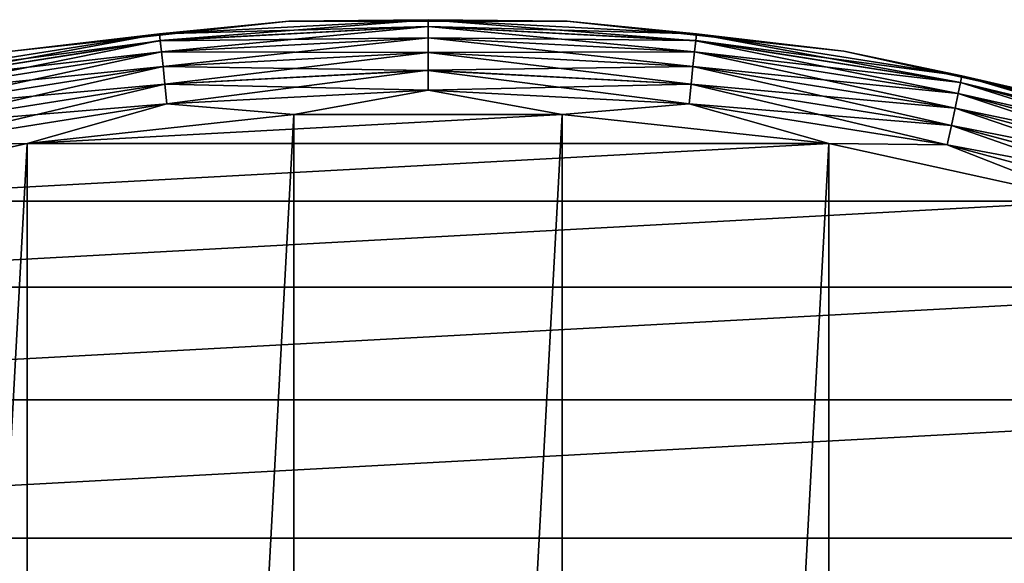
# Model space of a CAD drawing. Header units: metres. Extents: x -28 to 237, y -27 to 27.
# Tile 26 of 51: x -4.37 to 6.17, y 21.66 to 27.48. Entities that reach past the tile are written whole.
import ezdxf

# ---------------------------------------------------------------- set-up
doc = ezdxf.new("R2010")
doc.units = ezdxf.units.M
doc.layers.add('solid_10151043_XXX', color=7, linetype='CONTINUOUS')

msp = doc.modelspace()

# ---------------------------------------------------------------- linework, layer by layer
at = {"layer": 'solid_10151043_XXX'}
for points in [[(-1.48882, 27.459669, -1), (-1.48882, 27.459669, -9.5), (-4.449005, 27.13773, -9.5)], [(-2.871938, 27.324665, -9.721427), (-4.449005, 27.13773, -9.5), (-1.48882, 27.459669, -9.5)], [(-4.449005, 27.13773, -1), (-1.48882, 27.459669, -1), (-4.449005, 27.13773, -9.5)], [(-2.871912, 27.324417, -0.777479), (-1.48882, 27.459669, -1), (-4.449005, 27.13773, -1)], [(-2.871938, 27.324665, -9.721427), (-1.48882, 27.459669, -9.5), (0, 27.475178, -9.721427)], [(-2.871938, 27.324665, -9.721427), (0, 27.475178, -9.721427), (-2.864222, 27.251251, -9.933075)], [(-2.871912, 27.324417, -0.777479), (0, 27.474928, -0.777479), (-1.48882, 27.459669, -1)], [(0, 27.400871, -0.565914), (0, 27.474928, -0.777479), (-2.871912, 27.324417, -0.777479)], [(-2.864171, 27.250767, -0.565914), (0, 27.400871, -0.565914), (-2.871912, 27.324417, -0.777479)], [(0, 27.475178, -9.721427), (0, 27.401358, -9.933075), (-2.864222, 27.251251, -9.933075)], [(-2.864222, 27.251251, -9.933075), (0, 27.401358, -9.933075), (-2.851772, 27.132795, -10.122963)], [(0, 27.281551, -0.376159), (0, 27.400871, -0.565914), (-2.864171, 27.250767, -0.565914)], [(0, 27.401358, -9.933075), (0, 27.282251, -10.122963), (-2.851772, 27.132795, -10.122963)], [(0, 27.475178, -9.721427), (-1.48882, 27.459669, -9.5), (1.48882, 27.459669, -9.5)], [(0, 27.474928, -0.777479), (1.48882, 27.459669, -1), (-1.48882, 27.459669, -1)], [(1.48882, 27.459669, -1), (1.48882, 27.459669, -9.5), (-1.48882, 27.459669, -9.5)], [(-1.48882, 27.459669, -1), (1.48882, 27.459669, -1), (-1.48882, 27.459669, -9.5)], [(0, 27.475178, -9.721427), (1.48882, 27.459669, -9.5), (2.871938, 27.324665, -9.721427)], [(0, 27.475178, -9.721427), (2.871938, 27.324665, -9.721427), (0, 27.401358, -9.933075)], [(0, 27.474928, -0.777479), (2.871912, 27.324417, -0.777479), (1.48882, 27.459669, -1)], [(2.864171, 27.250767, -0.565914), (2.871912, 27.324417, -0.777479), (0, 27.474928, -0.777479)], [(0, 27.400871, -0.565914), (2.864171, 27.250767, -0.565914), (0, 27.474928, -0.777479)], [(0, 27.401358, -9.933075), (2.864222, 27.251251, -9.933075), (0, 27.282251, -10.122963)], [(2.871938, 27.324665, -9.721427), (2.864222, 27.251251, -9.933075), (0, 27.401358, -9.933075)], [(2.851699, 27.132101, -0.376159), (2.864171, 27.250767, -0.565914), (0, 27.400871, -0.565914)], [(0, 27.281551, -0.376159), (2.851699, 27.132101, -0.376159), (0, 27.400871, -0.565914)], [(4.449005, 27.13773, -1), (4.449005, 27.13773, -9.5), (1.48882, 27.459669, -9.5)], [(2.871938, 27.324665, -9.721427), (1.48882, 27.459669, -9.5), (4.449005, 27.13773, -9.5)], [(1.48882, 27.459669, -1), (4.449005, 27.13773, -1), (1.48882, 27.459669, -9.5)], [(2.871912, 27.324417, -0.777479), (4.449005, 27.13773, -1), (1.48882, 27.459669, -1)], [(-5.71241, 26.874779, -9.721427), (-4.449005, 27.13773, -9.5), (-2.871938, 27.324665, -9.721427)], [(-5.71241, 26.874779, -9.721427), (-2.871938, 27.324665, -9.721427), (-5.697062, 26.802572, -9.933075)], [(-5.712359, 26.874535, -0.777479), (-2.871912, 27.324417, -0.777479), (-4.449005, 27.13773, -1)], [(-2.864171, 27.250767, -0.565914), (-2.871912, 27.324417, -0.777479), (-5.712359, 26.874535, -0.777479)], [(-2.871938, 27.324665, -9.721427), (-2.864222, 27.251251, -9.933075), (-5.697062, 26.802572, -9.933075)], [(2.864171, 27.250767, -0.565914), (5.696961, 26.802097, -0.565914), (2.871912, 27.324417, -0.777479)], [(2.871938, 27.324665, -9.721427), (5.71241, 26.874779, -9.721427), (2.864222, 27.251251, -9.933075)], [(2.871912, 27.324417, -0.777479), (5.712359, 26.874535, -0.777479), (4.449005, 27.13773, -1)], [(5.696961, 26.802097, -0.565914), (5.712359, 26.874535, -0.777479), (2.871912, 27.324417, -0.777479)], [(2.871938, 27.324665, -9.721427), (4.449005, 27.13773, -9.5), (5.71241, 26.874779, -9.721427)], [(-5.696961, 26.802097, -0.565914), (-2.864171, 27.250767, -0.565914), (-5.712359, 26.874535, -0.777479)], [(-5.697062, 26.802572, -9.933075), (-2.864222, 27.251251, -9.933075), (-5.672299, 26.686068, -10.122963)], [(-2.851699, 27.132101, -0.376159), (-2.864171, 27.250767, -0.565914), (-5.696961, 26.802097, -0.565914)], [(-2.864222, 27.251251, -9.933075), (-2.851772, 27.132795, -10.122963), (-5.672299, 26.686068, -10.122963)], [(-2.851699, 27.132101, -0.376159), (0, 27.281551, -0.376159), (-2.864171, 27.250767, -0.565914)], [(-2.851772, 27.132795, -10.122963), (0, 27.282251, -10.122963), (-2.835213, 26.975254, -10.281551)], [(0, 27.122963, -0.217749), (0, 27.281551, -0.376159), (-2.851699, 27.132101, -0.376159)], [(0, 27.282251, -10.122963), (0, 27.12384, -10.281551), (-2.835213, 26.975254, -10.281551)], [(0, 27.282251, -10.122963), (2.851772, 27.132795, -10.122963), (0, 27.12384, -10.281551)], [(2.864222, 27.251251, -9.933075), (2.851772, 27.132795, -10.122963), (0, 27.282251, -10.122963)], [(2.835122, 26.97438, -0.217749), (2.851699, 27.132101, -0.376159), (0, 27.281551, -0.376159)], [(0, 27.122963, -0.217749), (2.835122, 26.97438, -0.217749), (0, 27.281551, -0.376159)], [(2.851699, 27.132101, -0.376159), (5.672153, 26.685385, -0.376159), (2.864171, 27.250767, -0.565914)], [(2.864222, 27.251251, -9.933075), (5.697062, 26.802572, -9.933075), (2.851772, 27.132795, -10.122963)], [(5.672153, 26.685385, -0.376159), (5.696961, 26.802097, -0.565914), (2.864171, 27.250767, -0.565914)], [(5.71241, 26.874779, -9.721427), (5.697062, 26.802572, -9.933075), (2.864222, 27.251251, -9.933075)], [(-5.672153, 26.685385, -0.376159), (-2.851699, 27.132101, -0.376159), (-5.696961, 26.802097, -0.565914)], [(-5.672299, 26.686068, -10.122963), (-2.851772, 27.132795, -10.122963), (-5.639364, 26.53112, -10.281551)], [(-2.835122, 26.97438, -0.217749), (-2.851699, 27.132101, -0.376159), (-5.672153, 26.685385, -0.376159)], [(-2.851772, 27.132795, -10.122963), (-2.835213, 26.975254, -10.281551), (-5.639364, 26.53112, -10.281551)], [(-2.835122, 26.97438, -0.217749), (0, 27.122963, -0.217749), (-2.851699, 27.132101, -0.376159)], [(-2.835213, 26.975254, -10.281551), (0, 27.12384, -10.281551), (-2.815379, 26.786539, -10.400871)], [(0, 26.933075, -0.098642), (0, 27.122963, -0.217749), (-2.835122, 26.97438, -0.217749)], [(0, 27.12384, -10.281551), (0, 26.934086, -10.400871), (-2.815379, 26.786539, -10.400871)], [(2.851772, 27.132795, -10.122963), (2.835213, 26.975254, -10.281551), (0, 27.12384, -10.281551)], [(0, 27.12384, -10.281551), (2.835213, 26.975254, -10.281551), (0, 26.934086, -10.400871)], [(2.815273, 26.785532, -0.098642), (2.835122, 26.97438, -0.217749), (0, 27.122963, -0.217749)], [(0, 26.933075, -0.098642), (2.815273, 26.785532, -0.098642), (0, 27.122963, -0.217749)], [(2.835122, 26.97438, -0.217749), (5.639181, 26.530262, -0.217749), (2.851699, 27.132101, -0.376159)], [(2.851772, 27.132795, -10.122963), (5.672299, 26.686068, -10.122963), (2.835213, 26.975254, -10.281551)], [(5.639181, 26.530262, -0.217749), (5.672153, 26.685385, -0.376159), (2.851699, 27.132101, -0.376159)], [(5.697062, 26.802572, -9.933075), (5.672299, 26.686068, -10.122963), (2.851772, 27.132795, -10.122963)], [(7.357029, 26.497625, -1), (7.357029, 26.497625, -9.5), (4.449005, 27.13773, -9.5)], [(5.71241, 26.874779, -9.721427), (4.449005, 27.13773, -9.5), (7.357029, 26.497625, -9.5)], [(4.449005, 27.13773, -1), (7.357029, 26.497625, -1), (4.449005, 27.13773, -9.5)], [(5.712359, 26.874535, -0.777479), (7.357029, 26.497625, -1), (4.449005, 27.13773, -1)], [(-5.639181, 26.530262, -0.217749), (-2.835122, 26.97438, -0.217749), (-5.672153, 26.685385, -0.376159)], [(-5.639364, 26.53112, -10.281551), (-2.835213, 26.975254, -10.281551), (-5.599911, 26.345512, -10.400871)], [(-2.815273, 26.785532, -0.098642), (-2.835122, 26.97438, -0.217749), (-5.639181, 26.530262, -0.217749)], [(-2.835213, 26.975254, -10.281551), (-2.815379, 26.786539, -10.400871), (-5.599911, 26.345512, -10.400871)], [(-2.815273, 26.785532, -0.098642), (0, 26.933075, -0.098642), (-2.835122, 26.97438, -0.217749)], [(2.835213, 26.975254, -10.281551), (2.815379, 26.786539, -10.400871), (0, 26.934086, -10.400871)], [(2.815273, 26.785532, -0.098642), (5.599701, 26.344522, -0.098642), (2.835122, 26.97438, -0.217749)], [(2.835213, 26.975254, -10.281551), (5.639364, 26.53112, -10.281551), (2.815379, 26.786539, -10.400871)], [(5.599701, 26.344522, -0.098642), (5.639181, 26.530262, -0.217749), (2.835122, 26.97438, -0.217749)], [(5.672299, 26.686068, -10.122963), (5.639364, 26.53112, -10.281551), (2.835213, 26.975254, -10.281551)], [(-2.815379, 26.786539, -10.400871), (0, 26.934086, -10.400871), (-2.793264, 26.576132, -10.474928)], [(0, 26.721426, -0.024823), (0, 26.933075, -0.098642), (-2.815273, 26.785532, -0.098642)], [(0, 26.934086, -10.400871), (0, 26.722521, -10.474928), (-2.793264, 26.576132, -10.474928)], [(0, 26.934086, -10.400871), (2.815379, 26.786539, -10.400871), (0, 26.722521, -10.474928)], [(2.79315, 26.575045, -0.024823), (2.815273, 26.785532, -0.098642), (0, 26.933075, -0.098642)], [(0, 26.721426, -0.024823), (2.79315, 26.575045, -0.024823), (0, 26.933075, -0.098642)], [(5.696961, 26.802097, -0.565914), (8.467335, 26.059778, -0.565914), (5.712359, 26.874535, -0.777479)], [(5.71241, 26.874779, -9.721427), (8.490296, 26.130445, -9.721427), (5.697062, 26.802572, -9.933075)], [(5.712359, 26.874535, -0.777479), (8.49022, 26.130209, -0.777479), (7.357029, 26.497625, -1)], [(8.467335, 26.059778, -0.565914), (8.49022, 26.130209, -0.777479), (5.712359, 26.874535, -0.777479)], [(5.71241, 26.874779, -9.721427), (7.357029, 26.497625, -9.5), (8.490296, 26.130445, -9.721427)], [(-5.599701, 26.344522, -0.098642), (-2.815273, 26.785532, -0.098642), (-5.639181, 26.530262, -0.217749)], [(-5.599911, 26.345512, -10.400871), (-2.815379, 26.786539, -10.400871), (-5.555924, 26.138569, -10.474928)], [(-2.79315, 26.575045, -0.024823), (-2.815273, 26.785532, -0.098642), (-5.599701, 26.344522, -0.098642)], [(-2.815379, 26.786539, -10.400871), (-2.793264, 26.576132, -10.474928), (-5.555924, 26.138569, -10.474928)], [(-2.79315, 26.575045, -0.024823), (0, 26.721426, -0.024823), (-2.815273, 26.785532, -0.098642)], [(2.815379, 26.786539, -10.400871), (2.793264, 26.576132, -10.474928), (0, 26.722521, -10.474928)], [(2.79315, 26.575045, -0.024823), (5.555697, 26.137499, -0.024823), (2.815273, 26.785532, -0.098642)], [(2.815379, 26.786539, -10.400871), (5.599911, 26.345512, -10.400871), (2.793264, 26.576132, -10.474928)], [(5.555697, 26.137499, -0.024823), (5.599701, 26.344522, -0.098642), (2.815273, 26.785532, -0.098642)], [(5.639364, 26.53112, -10.281551), (5.599911, 26.345512, -10.400871), (2.815379, 26.786539, -10.400871)], [(5.672153, 26.685385, -0.376159), (8.430463, 25.946297, -0.376159), (5.696961, 26.802097, -0.565914)], [(5.697062, 26.802572, -9.933075), (8.467485, 26.06024, -9.933075), (5.672299, 26.686068, -10.122963)], [(8.430463, 25.946297, -0.376159), (8.467335, 26.059778, -0.565914), (5.696961, 26.802097, -0.565914)], [(8.490296, 26.130445, -9.721427), (8.467485, 26.06024, -9.933075), (5.697062, 26.802572, -9.933075)], [(-2.793264, 26.576132, -10.474928), (0, 26.722521, -10.474928), (-1.43513, 26.461111, -10.5)], [(-2.79315, 26.575045, -0.024823), (-1.43513, 26.461111), (0, 26.721426, -0.024823)], [(0, 26.722521, -10.474928), (1.43513, 26.461111, -10.5), (-1.43513, 26.461111, -10.5)], [(0, 26.721426, -0.024823), (-1.43513, 26.461111), (1.43513, 26.461111)], [(0, 26.722521, -10.474928), (2.793264, 26.576132, -10.474928), (1.43513, 26.461111, -10.5)], [(0, 26.721426, -0.024823), (1.43513, 26.461111), (2.79315, 26.575045, -0.024823)], [(5.639181, 26.530262, -0.217749), (8.381456, 25.795471, -0.217749), (5.672153, 26.685385, -0.376159)], [(5.672299, 26.686068, -10.122963), (8.430679, 25.946962, -10.122963), (5.639364, 26.53112, -10.281551)], [(8.381456, 25.795471, -0.217749), (8.430463, 25.946297, -0.376159), (5.672153, 26.685385, -0.376159)], [(8.467485, 26.06024, -9.933075), (8.430679, 25.946962, -10.122963), (5.672299, 26.686068, -10.122963)], [(-5.555697, 26.137499, -0.024823), (-2.79315, 26.575045, -0.024823), (-5.599701, 26.344522, -0.098642)], [(-5.555924, 26.138569, -10.474928), (-2.793264, 26.576132, -10.474928), (-4.288554, 26.150684, -10.5)], [(-5.555697, 26.137499, -0.024823), (-4.288554, 26.150684), (-2.79315, 26.575045, -0.024823)], [(-2.793264, 26.576132, -10.474928), (-1.43513, 26.461111, -10.5), (-4.288554, 26.150684, -10.5)], [(-2.79315, 26.575045, -0.024823), (-4.288554, 26.150684), (-1.43513, 26.461111)], [(2.793264, 26.576132, -10.474928), (4.288554, 26.150684, -10.5), (1.43513, 26.461111, -10.5)], [(2.79315, 26.575045, -0.024823), (1.43513, 26.461111), (4.288554, 26.150684)], [(2.79315, 26.575045, -0.024823), (4.288554, 26.150684), (5.555697, 26.137499, -0.024823)], [(2.793264, 26.576132, -10.474928), (5.555924, 26.138569, -10.474928), (4.288554, 26.150684, -10.5)], [(5.599911, 26.345512, -10.400871), (5.555924, 26.138569, -10.474928), (2.793264, 26.576132, -10.474928)], [(-1.43513, 26.461111, -10.5), (-1.43513, -26.461111, -10.5), (-4.288554, -26.150684, -10.5)], [(-4.288554, 26.150684, -10.5), (-1.43513, 26.461111, -10.5), (-4.288554, -26.150684, -10.5)], [(1.43513, 26.461111), (-1.43513, 26.461111), (-4.288554, 26.150684)], [(4.288554, 26.150684), (1.43513, 26.461111), (-4.288554, 26.150684)], [(1.43513, 26.461111, -10.5), (1.43513, -26.461111, -10.5), (-1.43513, -26.461111, -10.5)], [(-1.43513, 26.461111, -10.5), (1.43513, 26.461111, -10.5), (-1.43513, -26.461111, -10.5)], [(1.43513, 26.461111, -10.5), (4.288554, 26.150684, -10.5), (1.43513, -26.461111, -10.5)], [(5.599701, 26.344522, -0.098642), (8.322778, 25.614876, -0.098642), (5.639181, 26.530262, -0.217749)], [(5.639364, 26.53112, -10.281551), (8.381728, 25.796305, -10.281551), (5.599911, 26.345512, -10.400871)], [(8.322778, 25.614876, -0.098642), (8.381456, 25.795471, -0.217749), (5.639181, 26.530262, -0.217749)], [(8.430679, 25.946962, -10.122963), (8.381728, 25.796305, -10.281551), (5.639364, 26.53112, -10.281551)], [(5.555697, 26.137499, -0.024823), (8.257375, 25.413588, -0.024823), (5.599701, 26.344522, -0.098642)], [(5.599911, 26.345512, -10.400871), (8.323091, 25.615837, -10.400871), (5.555924, 26.138569, -10.474928)], [(8.257375, 25.413588, -0.024823), (8.322778, 25.614876, -0.098642), (5.599701, 26.344522, -0.098642)], [(8.381728, 25.796305, -10.281551), (8.323091, 25.615837, -10.400871), (5.599911, 26.345512, -10.400871)], [(-4.288554, 26.150684, -10.5), (-4.288554, -26.150684, -10.5), (-7.091667, -25.533474, -10.5)], [(-7.091667, 25.533474, -10.5), (-4.288554, 26.150684, -10.5), (-7.091667, -25.533474, -10.5)], [(-5.555924, 26.138569, -10.474928), (-4.288554, 26.150684, -10.5), (-7.091667, 25.533474, -10.5)], [(4.288554, 26.150684), (-4.288554, 26.150684), (-7.091667, 25.533474)], [(-5.555697, 26.137499, -0.024823), (-7.091667, 25.533474), (-4.288554, 26.150684)], [(7.091667, 25.533474), (4.288554, 26.150684), (-7.091667, 25.533474)], [(4.288554, 26.150684, -10.5), (4.288554, -26.150684, -10.5), (1.43513, -26.461111, -10.5)], [(4.288554, 26.150684, -10.5), (7.091667, 25.533474, -10.5), (4.288554, -26.150684, -10.5)], [(5.555924, 26.138569, -10.474928), (7.091667, 25.533474, -10.5), (4.288554, 26.150684, -10.5)], [(5.555697, 26.137499, -0.024823), (4.288554, 26.150684), (7.091667, 25.533474)], [(5.555697, 26.137499, -0.024823), (7.091667, 25.533474), (8.257375, 25.413588, -0.024823)], [(5.555924, 26.138569, -10.474928), (8.257713, 25.414627, -10.474928), (7.091667, 25.533474, -10.5)], [(8.323091, 25.615837, -10.400871), (8.257713, 25.414627, -10.474928), (5.555924, 26.138569, -10.474928)], [(7.091667, 25.533474), (-7.091667, 25.533474), (-9.811584, 24.616718)], [(9.811584, 24.616718), (7.091667, 25.533474), (-9.811584, 24.616718)], [(7.091667, 25.533474, -10.5), (7.091667, -25.533474, -10.5), (4.288554, -26.150684, -10.5)], [(9.811584, 24.616718), (-9.811584, 24.616718), (-12.416398, 23.411173)], [(12.416398, 23.411173), (9.811584, 24.616718), (-12.416398, 23.411173)], [(12.416398, 23.411173), (-12.416398, 23.411173), (-14.875552, 21.930981)], [(14.875552, 21.930981), (12.416398, 23.411173), (-14.875552, 21.930981)], [(14.875552, 21.930981), (-14.875552, 21.930981), (-17.160183, 20.193516)], [(17.160183, 20.193516), (14.875552, 21.930981), (-17.160183, 20.193516)]]:
    msp.add_3dface(points, dxfattribs=at)

doc.saveas('drawing.dxf')
